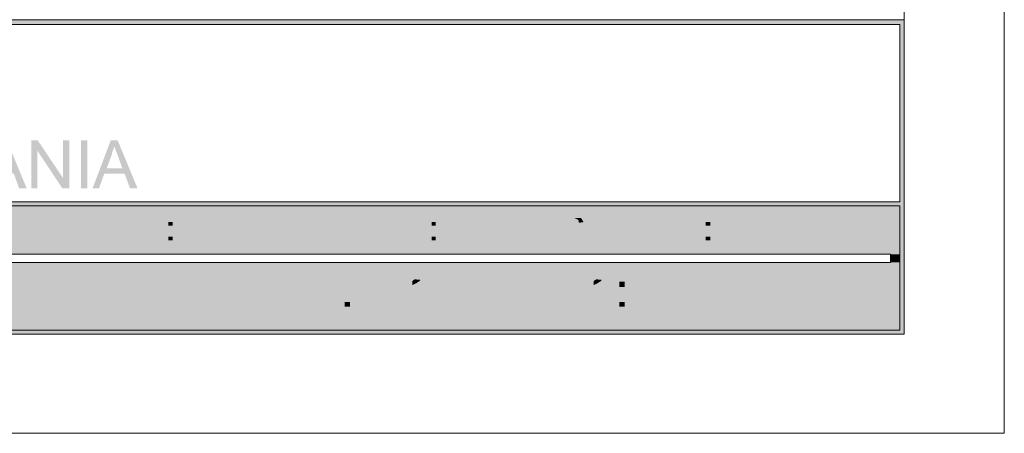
# Model space of a CAD drawing. Header units: millimetres. Extents: x -1147 to 4913, y -2332 to 921.
# Tile 101 of 119: x 4556 to 4913, y -2332 to -2181. Entities that reach past the tile are written whole.
import ezdxf

# ---------------------------------------------------------------- set-up
doc = ezdxf.new("R2010")
doc.units = ezdxf.units.MM
doc.header["$LTSCALE"] = 0.2
doc.layers.add('C00-00-00', color=7, linetype='Continuous')
doc.layers.add('CF7-FB-F5', color=7, linetype='Continuous', true_color=0xf7fbf5)

msp = doc.modelspace()

# ---------------------------------------------------------------- hatches: boundary and pattern name
at = {"layer": 'C00-00-00'}
h = msp.add_hatch(color=256, dxfattribs=at)
h.dxf.hatch_style = 2
h.paths.add_polyline_path([(4061.847, -2181.432), (4061.847, -2183.126), (4876.764, -2183.126)])
h = msp.add_hatch(color=256, dxfattribs=at)
h.dxf.hatch_style = 2
h.paths.add_polyline_path([(4061.847, -2181.432), (4876.764, -2181.432), (4876.764, -2183.126)])
h = msp.add_hatch(color=256, dxfattribs=at)
h.dxf.hatch_style = 2
h.paths.add_polyline_path([(4875.282, -2183.126), (4875.282, -2247.471), (4876.764, -2247.471)])
h = msp.add_hatch(color=256, dxfattribs=at)
h.dxf.hatch_style = 2
h.paths.add_polyline_path([(4875.282, -2183.126), (4876.764, -2183.126), (4876.764, -2247.471)])
h = msp.add_hatch(color=256, dxfattribs=at)
h.dxf.hatch_style = 2
h.paths.add_polyline_path([(4551.221, -2225.246), (4549.951, -2226.94), (4549.951, -2227.364), (4550.162, -2227.787), (4550.374, -2228.21), (4550.374, -2228.634), (4550.585, -2229.057), (4550.798, -2229.481), (4551.009, -2230.115), (4551.221, -2230.539), (4552.913, -2235.407), (4547.199, -2235.407), (4553.76, -2237.312), (4555.666, -2242.604), (4558.418, -2242.604)])
h = msp.add_hatch(color=256, dxfattribs=at)
h.dxf.hatch_style = 2
h.paths.add_polyline_path([(4562.44, -2225.246), (4560.11, -2225.246), (4560.11, -2242.604), (4562.227, -2242.604), (4562.227, -2228.845)])
h = msp.add_hatch(color=256, dxfattribs=at)
h.dxf.hatch_style = 2
h.paths.add_polyline_path([(4562.44, -2225.246), (4562.227, -2228.845), (4571.329, -2242.604), (4571.541, -2238.793)])
h = msp.add_hatch(color=256, dxfattribs=at)
h.dxf.hatch_style = 2
h.paths.add_polyline_path([(4573.869, -2225.246), (4571.541, -2225.246), (4571.541, -2238.793), (4571.329, -2242.604), (4573.869, -2242.604)])
h = msp.add_hatch(color=256, dxfattribs=at)
h.dxf.hatch_style = 2
h.paths.add_polyline_path([(4580.431, -2242.604), (4580.431, -2225.247), (4578.102, -2225.247), (4578.102, -2242.604)])
h = msp.add_hatch(color=256, dxfattribs=at)
h.dxf.hatch_style = 2
h.paths.add_polyline_path([(4591.438, -2225.246), (4588.897, -2225.246), (4582.336, -2242.604), (4584.664, -2242.604), (4586.569, -2237.312), (4593.978, -2237.312), (4587.416, -2235.407), (4589.32, -2230.326), (4589.32, -2229.903), (4589.533, -2229.268), (4589.744, -2228.845), (4589.956, -2228.421), (4589.956, -2227.998), (4590.167, -2227.575), (4590.167, -2226.94)])
h = msp.add_hatch(color=256, dxfattribs=at)
h.dxf.hatch_style = 2
h.paths.add_polyline_path([(4591.438, -2225.246), (4590.167, -2226.94), (4590.167, -2227.364), (4590.38, -2227.787), (4590.59, -2228.21), (4590.59, -2228.634), (4590.803, -2229.057), (4591.014, -2229.481), (4591.225, -2230.115), (4591.438, -2230.539), (4593.131, -2235.407), (4587.416, -2235.407), (4593.978, -2237.312), (4595.883, -2242.604), (4598.634, -2242.604)])
h = msp.add_hatch(color=256, dxfattribs=at)
h.dxf.hatch_style = 2
h.paths.add_polyline_path([(4061.847, -2247.471), (4061.847, -2248.954), (4876.764, -2248.954)])
h = msp.add_hatch(color=256, dxfattribs=at)
h.dxf.hatch_style = 2
h.paths.add_polyline_path([(4061.847, -2247.471), (4876.764, -2247.471), (4876.764, -2248.954)])
h = msp.add_hatch(color=256, dxfattribs=at)
h.dxf.hatch_style = 2
h.paths.add_polyline_path([(4063.328, -2248.954), (4063.328, -2266.522), (4875.282, -2266.522)])
h = msp.add_hatch(color=256, dxfattribs=at)
h.dxf.hatch_style = 2
h.paths.add_polyline_path([(4063.328, -2248.954), (4875.282, -2248.954), (4875.282, -2266.522)])
h = msp.add_hatch(color=256, dxfattribs=at)
h.dxf.hatch_style = 2
h.paths.add_polyline_path([(4875.282, -2248.954), (4875.282, -2294.039), (4876.764, -2294.039)])
h = msp.add_hatch(color=256, dxfattribs=at)
h.dxf.hatch_style = 2
h.paths.add_polyline_path([(4875.282, -2248.954), (4876.764, -2248.954), (4876.764, -2294.039)])
h = msp.add_hatch(color=256, dxfattribs=at)
h.dxf.hatch_style = 2
h.paths.add_polyline_path([(4871.895, -2266.522), (4871.895, -2269.485), (4875.282, -2269.485)])
h = msp.add_hatch(color=256, dxfattribs=at)
h.dxf.hatch_style = 2
h.paths.add_polyline_path([(4871.895, -2266.522), (4875.282, -2266.522), (4875.282, -2269.485)])
h = msp.add_hatch(color=256, dxfattribs=at)
h.dxf.hatch_style = 2
h.paths.add_polyline_path([(4063.328, -2269.485), (4063.328, -2294.039), (4875.282, -2294.039)])
h = msp.add_hatch(color=256, dxfattribs=at)
h.dxf.hatch_style = 2
h.paths.add_polyline_path([(4063.328, -2269.485), (4875.282, -2269.485), (4875.282, -2294.039)])
h = msp.add_hatch(color=256, dxfattribs=at)
h.dxf.hatch_style = 2
h.paths.add_polyline_path([(4061.847, -2294.039), (4061.847, -2295.52), (4876.764, -2295.52)])
h = msp.add_hatch(color=256, dxfattribs=at)
h.dxf.hatch_style = 2
h.paths.add_polyline_path([(4061.847, -2294.039), (4876.764, -2294.039), (4876.764, -2295.52)])
at = {"layer": 'CF7-FB-F5'}
h = msp.add_hatch(color=256, dxfattribs=at)
h.dxf.hatch_style = 2
h.paths.add_polyline_path([(4575.35, -2252.34), (4566.883, -2252.34), (4566.883, -2261.441), (4575.563, -2261.441), (4575.563, -2260.383), (4568.366, -2260.383), (4568.366, -2257.208), (4574.927, -2257.208), (4574.927, -2256.15), (4568.366, -2256.15), (4568.366, -2253.399), (4575.35, -2253.399)])
h = msp.add_hatch(color=256, dxfattribs=at)
h.dxf.hatch_style = 2
h.paths.add_polyline_path([(4586.145, -2252.34), (4576.833, -2252.34), (4576.833, -2253.399), (4580.853, -2253.399), (4580.853, -2261.441), (4582.336, -2261.441), (4582.336, -2253.399), (4586.145, -2253.399)])
h = msp.add_hatch(color=256, dxfattribs=at)
h.dxf.hatch_style = 2
h.paths.add_polyline_path([(4592.708, -2252.34), (4591.014, -2252.34), (4586.569, -2261.441), (4588.05, -2261.441), (4589.32, -2258.689), (4594.189, -2258.689), (4589.744, -2257.632), (4591.225, -2255.091), (4591.225, -2254.88), (4591.438, -2254.668), (4591.438, -2254.033), (4591.648, -2253.823), (4591.648, -2253.61), (4591.861, -2253.399)])
h = msp.add_hatch(color=256, dxfattribs=at)
h.dxf.hatch_style = 2
h.paths.add_polyline_path([(4592.708, -2252.34), (4591.861, -2253.399), (4591.861, -2253.823), (4592.072, -2254.033), (4592.072, -2254.246), (4592.284, -2254.457), (4592.284, -2254.668), (4592.495, -2254.88), (4592.495, -2255.304), (4593.765, -2257.632), (4589.744, -2257.632), (4594.189, -2258.689), (4595.67, -2261.441), (4597.364, -2261.441)])
h = msp.add_hatch(color=256, dxfattribs=at)
h.dxf.hatch_style = 2
h.paths.add_polyline_path([(4603.079, -2252.34), (4598.634, -2252.34), (4598.634, -2261.441), (4600.115, -2261.441), (4600.115, -2257.843), (4603.926, -2257.843), (4604.137, -2257.632), (4605.195, -2257.632), (4605.618, -2257.421), (4606.042, -2257.421), (4606.254, -2257.208), (4606.465, -2256.997), (4606.677, -2256.997), (4606.677, -2256.785), (4600.115, -2256.785), (4600.115, -2253.399), (4606.889, -2253.399), (4606.677, -2253.186), (4606.465, -2252.975), (4606.254, -2252.975), (4606.042, -2252.763), (4605.831, -2252.763), (4605.618, -2252.552), (4604.137, -2252.552), (4603.926, -2252.34), (4603.503, -2252.34)])
h = msp.add_hatch(color=256, dxfattribs=at)
h.dxf.hatch_style = 2
h.paths.add_polyline_path([(4606.889, -2253.399), (4603.29, -2253.399), (4603.713, -2253.399), (4604.137, -2253.61), (4604.984, -2253.61), (4605.195, -2253.823), (4605.407, -2253.823), (4605.618, -2254.033), (4605.831, -2254.246), (4605.831, -2254.457), (4606.042, -2254.88), (4606.042, -2255.514), (4605.831, -2255.727), (4605.831, -2255.938), (4605.618, -2256.15), (4605.407, -2256.361), (4605.195, -2256.361), (4604.984, -2256.574), (4603.926, -2256.574), (4603.713, -2256.785), (4600.115, -2256.785), (4606.677, -2256.785), (4606.889, -2256.574), (4607.101, -2256.361), (4607.312, -2256.15), (4607.312, -2255.938), (4607.525, -2255.727), (4607.525, -2255.091), (4607.525, -2254.246), (4607.312, -2254.033), (4607.312, -2253.823), (4607.101, -2253.61)])
h = msp.add_hatch(color=256, dxfattribs=at)
h.dxf.hatch_style = 2
h.paths.add_polyline_path([(4665.52, -2252.34), (4661.498, -2252.34), (4661.498, -2261.441), (4667.003, -2261.441), (4667.214, -2261.23), (4668.061, -2261.23), (4668.272, -2261.019), (4668.695, -2261.019), (4668.907, -2260.807), (4669.118, -2260.807), (4669.331, -2260.596), (4669.542, -2260.383), (4662.981, -2260.383), (4662.981, -2253.399), (4669.542, -2253.399), (4669.331, -2253.186), (4669.118, -2252.975), (4668.695, -2252.975), (4668.484, -2252.763), (4668.272, -2252.763), (4667.85, -2252.552), (4666.579, -2252.552), (4666.156, -2252.34), (4665.943, -2252.34)])
h = msp.add_hatch(color=256, dxfattribs=at)
h.dxf.hatch_style = 2
h.paths.add_polyline_path([(4669.542, -2253.399), (4665.52, -2253.399), (4665.943, -2253.399), (4666.367, -2253.61), (4667.426, -2253.61), (4667.85, -2253.823), (4668.061, -2253.823), (4668.272, -2254.033), (4668.484, -2254.246), (4668.695, -2254.457), (4668.907, -2254.668), (4669.118, -2254.88), (4669.118, -2255.091), (4669.331, -2255.304), (4669.331, -2255.938), (4669.542, -2256.361), (4669.542, -2257.632), (4669.331, -2257.843), (4669.331, -2258.479), (4669.118, -2258.689), (4669.118, -2258.902), (4668.907, -2259.113), (4668.695, -2259.325), (4668.484, -2259.536), (4668.272, -2259.749), (4668.061, -2259.749), (4667.85, -2259.96), (4667.637, -2260.172), (4667.214, -2260.172), (4666.791, -2260.383), (4662.981, -2260.383), (4669.542, -2260.383), (4669.755, -2260.172), (4669.965, -2259.96), (4670.178, -2259.96), (4670.178, -2259.749), (4670.389, -2259.536), (4670.601, -2259.113), (4670.601, -2258.902), (4670.812, -2258.689), (4670.812, -2258.479), (4671.025, -2258.266), (4671.025, -2256.785), (4671.025, -2255.727), (4670.812, -2255.514), (4670.812, -2254.88), (4670.601, -2254.668), (4670.389, -2254.457), (4670.178, -2254.246), (4670.178, -2254.033), (4669.965, -2253.823), (4669.755, -2253.61)])
h = msp.add_hatch(color=256, dxfattribs=at)
h.dxf.hatch_style = 2
h.paths.add_polyline_path([(4678.009, -2252.34), (4676.528, -2252.34), (4671.87, -2261.441), (4673.564, -2261.441), (4674.834, -2258.689), (4679.703, -2258.689), (4675.257, -2257.632), (4676.528, -2255.091), (4676.739, -2254.88), (4676.739, -2254.668), (4676.951, -2254.246), (4676.951, -2254.033), (4677.162, -2253.823), (4677.162, -2253.399)])
h = msp.add_hatch(color=256, dxfattribs=at)
h.dxf.hatch_style = 2
h.paths.add_polyline_path([(4678.009, -2252.34), (4677.162, -2253.399), (4677.375, -2253.61), (4677.375, -2254.033), (4677.585, -2254.246), (4677.585, -2254.457), (4677.798, -2254.668), (4678.009, -2254.88), (4678.009, -2255.304), (4679.279, -2257.632), (4675.257, -2257.632), (4679.703, -2258.689), (4681.184, -2261.441), (4682.878, -2261.441)])
h = msp.add_hatch(color=256, dxfattribs=at)
h.dxf.hatch_style = 2
h.paths.add_polyline_path([(4692.615, -2252.34), (4683.301, -2252.34), (4683.301, -2253.399), (4687.11, -2253.399), (4687.11, -2261.441), (4688.593, -2261.441), (4688.593, -2253.399), (4692.615, -2253.399)])
h = msp.add_hatch(color=256, dxfattribs=at)
h.dxf.hatch_style = 2
h.paths.add_polyline_path([(4698.965, -2252.34), (4697.271, -2252.34), (4692.826, -2261.441), (4694.52, -2261.441), (4695.79, -2258.689), (4700.657, -2258.689), (4696.213, -2257.632), (4697.482, -2255.091), (4697.694, -2254.88), (4697.694, -2254.668), (4697.905, -2254.246), (4697.905, -2253.823), (4698.118, -2253.61), (4698.118, -2253.399)])
h = msp.add_hatch(color=256, dxfattribs=at)
h.dxf.hatch_style = 2
h.paths.add_polyline_path([(4698.965, -2252.34), (4698.118, -2253.399), (4698.118, -2253.61), (4698.329, -2253.823), (4698.329, -2254.033), (4698.541, -2254.246), (4698.541, -2254.457), (4698.752, -2254.668), (4698.752, -2254.88), (4698.965, -2255.304), (4700.233, -2257.632), (4696.213, -2257.632), (4700.657, -2258.689), (4701.927, -2261.441), (4703.832, -2261.441)])
h = msp.add_hatch(color=256, dxfattribs=at)
h.dxf.hatch_style = 2
h.paths.add_polyline_path([(4755.902, -2252.34), (4754.421, -2252.34), (4753.998, -2252.552), (4753.785, -2252.552), (4753.574, -2252.763), (4753.151, -2252.763), (4752.938, -2252.975), (4752.727, -2253.186), (4752.515, -2253.186), (4752.304, -2253.399), (4752.304, -2253.61), (4752.093, -2253.823), (4751.881, -2254.033), (4751.881, -2255.514), (4752.093, -2255.727), (4752.093, -2255.938), (4752.304, -2255.938), (4752.304, -2256.15), (4752.515, -2256.361), (4752.938, -2256.361), (4753.151, -2256.574), (4753.362, -2256.785), (4753.998, -2256.785), (4754.208, -2256.997), (4754.632, -2256.997), (4754.845, -2257.208), (4755.691, -2257.208), (4755.902, -2257.421), (4756.749, -2257.421), (4757.173, -2257.632), (4757.807, -2257.632), (4758.02, -2257.843), (4758.443, -2257.843), (4758.654, -2258.055), (4758.866, -2258.266), (4759.077, -2258.479), (4759.077, -2259.536), (4758.866, -2259.749), (4758.654, -2259.96), (4758.443, -2259.96), (4758.23, -2260.172), (4757.807, -2260.383), (4756.96, -2260.383), (4756.537, -2260.596), (4752.304, -2260.596), (4752.515, -2260.596), (4752.727, -2260.807), (4753.151, -2261.019), (4753.362, -2261.019), (4753.574, -2261.23), (4753.998, -2261.23), (4754.208, -2261.441), (4755.268, -2261.441), (4755.691, -2261.653), (4756.96, -2261.653), (4757.384, -2261.441), (4758.02, -2261.441), (4758.23, -2261.23), (4758.654, -2261.23), (4758.866, -2261.019), (4759.29, -2261.019), (4759.501, -2260.807), (4759.712, -2260.596), (4759.924, -2260.383), (4760.135, -2260.172), (4760.347, -2260.172), (4760.347, -2259.749), (4760.559, -2259.536), (4760.559, -2258.055), (4760.347, -2257.843), (4760.135, -2257.632), (4759.924, -2257.421), (4759.712, -2257.208), (4759.501, -2256.997), (4759.29, -2256.997), (4759.077, -2256.785), (4758.654, -2256.785), (4758.654, -2256.574), (4758.02, -2256.574), (4757.596, -2256.361), (4756.96, -2256.361), (4756.537, -2256.15), (4755.691, -2256.15), (4755.268, -2255.938), (4754.845, -2255.938), (4754.632, -2255.727), (4753.998, -2255.727), (4753.785, -2255.514), (4753.574, -2255.304), (4753.362, -2255.091), (4753.362, -2254.246), (4753.574, -2254.033), (4753.574, -2253.823), (4753.998, -2253.823), (4753.998, -2253.61), (4754.208, -2253.61), (4754.632, -2253.399), (4759.501, -2253.399), (4759.29, -2253.186), (4759.077, -2252.975), (4758.866, -2252.763), (4758.443, -2252.763), (4758.23, -2252.552), (4757.807, -2252.552), (4757.596, -2252.34), (4756.326, -2252.34)])
h = msp.add_hatch(color=256, dxfattribs=at)
h.dxf.hatch_style = 2
h.paths.add_polyline_path([(4759.501, -2253.399), (4755.902, -2253.399), (4757.173, -2253.399), (4757.596, -2253.61), (4757.807, -2253.61), (4758.02, -2253.823), (4758.23, -2253.823), (4758.443, -2254.033), (4758.654, -2254.246), (4758.654, -2254.88), (4758.866, -2255.091), (4760.347, -2254.88), (4760.347, -2254.668), (4760.135, -2254.457), (4760.135, -2254.246), (4759.924, -2254.033), (4759.924, -2253.823), (4759.712, -2253.61)])
h = msp.add_hatch(color=256, dxfattribs=at)
h.dxf.hatch_style = 2
h.paths.add_polyline_path([(4764.157, -2252.34), (4762.676, -2252.34), (4762.676, -2261.441), (4764.157, -2261.441), (4764.157, -2256.785)])
h = msp.add_hatch(color=256, dxfattribs=at)
h.dxf.hatch_style = 2
h.paths.add_polyline_path([(4772.201, -2252.34), (4770.083, -2252.34), (4764.157, -2256.785), (4764.157, -2258.266), (4766.063, -2256.785), (4767.332, -2256.15)])
h = msp.add_hatch(color=256, dxfattribs=at)
h.dxf.hatch_style = 2
h.paths.add_polyline_path([(4778.55, -2252.34), (4776.858, -2252.34), (4772.413, -2261.441), (4774.105, -2261.441), (4775.376, -2258.689), (4780.244, -2258.689), (4775.799, -2257.632), (4777.069, -2255.091), (4777.069, -2254.88), (4777.28, -2254.668), (4777.28, -2254.246), (4777.492, -2254.033), (4777.492, -2253.823), (4777.703, -2253.61), (4777.703, -2253.399)])
h = msp.add_hatch(color=256, dxfattribs=at)
h.dxf.hatch_style = 2
h.paths.add_polyline_path([(4778.55, -2252.34), (4777.703, -2253.399), (4777.703, -2253.61), (4777.916, -2253.823), (4777.916, -2254.246), (4778.127, -2254.457), (4778.34, -2254.668), (4778.34, -2254.88), (4778.55, -2255.304), (4779.821, -2257.632), (4775.799, -2257.632), (4780.244, -2258.689), (4781.514, -2261.441), (4783.419, -2261.441)])
h = msp.add_hatch(color=256, dxfattribs=at)
h.dxf.hatch_style = 2
h.paths.add_polyline_path([(4785.96, -2252.34), (4784.477, -2252.34), (4784.477, -2261.441), (4791.886, -2261.441), (4791.886, -2260.383), (4785.96, -2260.383)])
h = msp.add_hatch(color=256, dxfattribs=at)
h.dxf.hatch_style = 2
h.paths.add_polyline_path([(4798.447, -2252.34), (4796.966, -2252.34), (4792.309, -2261.441), (4794.003, -2261.441), (4795.272, -2258.689), (4800.141, -2258.689), (4795.695, -2257.632), (4796.966, -2255.091), (4797.178, -2254.88), (4797.178, -2254.668), (4797.389, -2254.246), (4797.389, -2254.033), (4797.601, -2253.823), (4797.601, -2253.399)])
h = msp.add_hatch(color=256, dxfattribs=at)
h.dxf.hatch_style = 2
h.paths.add_polyline_path([(4798.447, -2252.34), (4797.601, -2253.399), (4797.812, -2253.61), (4797.812, -2254.033), (4798.025, -2254.246), (4798.025, -2254.457), (4798.236, -2254.668), (4798.447, -2254.88), (4798.447, -2255.304), (4799.717, -2257.632), (4795.695, -2257.632), (4800.141, -2258.689), (4801.623, -2261.441), (4803.315, -2261.441)])
h = msp.add_hatch(color=256, dxfattribs=at)
h.dxf.hatch_style = 2
h.paths.add_polyline_path([(4611.334, -2256.15), (4611.334, -2254.88), (4609.852, -2254.88), (4609.852, -2256.15)])
h = msp.add_hatch(color=256, dxfattribs=at)
h.dxf.hatch_style = 2
h.paths.add_polyline_path([(4706.796, -2256.15), (4706.796, -2254.88), (4705.314, -2254.88), (4705.314, -2256.15)])
h = msp.add_hatch(color=256, dxfattribs=at)
h.dxf.hatch_style = 2
h.paths.add_polyline_path([(4767.332, -2256.15), (4766.063, -2256.785), (4770.296, -2261.441), (4772.413, -2261.441)])
h = msp.add_hatch(color=256, dxfattribs=at)
h.dxf.hatch_style = 2
h.paths.add_polyline_path([(4806.49, -2256.15), (4806.49, -2254.88), (4804.798, -2254.88), (4804.798, -2256.15)])
h = msp.add_hatch(color=256, dxfattribs=at)
h.dxf.hatch_style = 2
h.paths.add_polyline_path([(4611.334, -2261.441), (4611.334, -2260.172), (4609.852, -2260.172), (4609.852, -2261.441)])
h = msp.add_hatch(color=256, dxfattribs=at)
h.dxf.hatch_style = 2
h.paths.add_polyline_path([(4706.796, -2261.441), (4706.796, -2260.172), (4705.314, -2260.172), (4705.314, -2261.441)])
h = msp.add_hatch(color=256, dxfattribs=at)
h.dxf.hatch_style = 2
h.paths.add_polyline_path([(4752.727, -2258.479), (4751.246, -2258.479), (4751.457, -2258.689), (4751.457, -2259.536), (4751.67, -2259.749), (4751.881, -2259.96), (4751.881, -2260.172), (4752.093, -2260.383), (4752.304, -2260.596), (4756.326, -2260.596), (4756.113, -2260.596), (4755.691, -2260.383), (4754.845, -2260.383), (4754.421, -2260.172), (4754.208, -2260.172), (4753.998, -2259.96), (4753.785, -2259.96), (4753.362, -2259.749), (4753.362, -2259.536), (4753.151, -2259.325), (4752.938, -2259.113), (4752.938, -2258.689)])
h = msp.add_hatch(color=256, dxfattribs=at)
h.dxf.hatch_style = 2
h.paths.add_polyline_path([(4806.49, -2261.441), (4806.49, -2260.172), (4804.798, -2260.172), (4804.798, -2261.441)])
h = msp.add_hatch(color=256, dxfattribs=at)
h.dxf.hatch_style = 2
h.paths.add_polyline_path([(4578.102, -2273.083), (4571.541, -2273.083), (4571.541, -2290.44), (4573.869, -2290.44), (4573.869, -2283.454), (4578.738, -2283.454), (4579.161, -2283.244), (4580.431, -2283.244), (4580.853, -2283.031), (4581.277, -2283.031), (4581.7, -2282.82), (4582.123, -2282.608), (4582.547, -2282.608), (4582.76, -2282.397), (4583.183, -2281.973), (4583.394, -2281.762), (4583.606, -2281.55), (4573.869, -2281.339), (4573.869, -2274.989), (4583.817, -2274.989), (4583.606, -2274.566), (4583.183, -2274.353), (4582.97, -2273.93), (4582.547, -2273.719), (4582.123, -2273.506), (4581.7, -2273.506), (4581.277, -2273.295), (4580.642, -2273.083), (4578.738, -2273.083)])
h = msp.add_hatch(color=256, dxfattribs=at)
h.dxf.hatch_style = 2
h.paths.add_polyline_path([(4583.817, -2274.989), (4578.314, -2274.989), (4579.161, -2274.989), (4579.796, -2275.2), (4580.431, -2275.2), (4580.853, -2275.411), (4581.277, -2275.624), (4581.489, -2275.834), (4581.913, -2276.258), (4582.123, -2276.681), (4582.336, -2277.105), (4582.336, -2279.433), (4582.123, -2279.856), (4581.913, -2280.069), (4581.489, -2280.492), (4581.277, -2280.703), (4580.853, -2280.916), (4580.431, -2281.127), (4579.584, -2281.127), (4578.948, -2281.339), (4573.869, -2281.339), (4583.606, -2281.55), (4583.817, -2281.127), (4584.028, -2280.916), (4584.241, -2280.492), (4584.452, -2280.069), (4584.664, -2279.433), (4584.664, -2279.009), (4584.875, -2278.588), (4584.875, -2277.952), (4584.875, -2277.528), (4584.664, -2277.105), (4584.664, -2276.47), (4584.452, -2276.047), (4584.241, -2275.624), (4584.241, -2275.411)])
h = msp.add_hatch(color=256, dxfattribs=at)
h.dxf.hatch_style = 2
h.paths.add_polyline_path([(4588.686, -2273.083), (4586.145, -2273.083), (4590.803, -2290.44), (4592.072, -2287.9), (4591.861, -2287.689), (4591.861, -2286.842), (4591.648, -2286.418), (4591.648, -2285.784), (4591.438, -2285.361), (4591.438, -2284.937), (4591.225, -2284.514)])
h = msp.add_hatch(color=256, dxfattribs=at)
h.dxf.hatch_style = 2
h.paths.add_polyline_path([(4598.845, -2273.083), (4596.093, -2273.083), (4592.708, -2284.725), (4592.708, -2285.148), (4592.495, -2285.572), (4592.495, -2285.995), (4592.284, -2286.63), (4592.072, -2287.266), (4592.072, -2287.9), (4590.803, -2290.44), (4593.131, -2290.44), (4596.94, -2277.105), (4597.153, -2276.681), (4597.153, -2276.258), (4597.364, -2275.624), (4597.364, -2275.2)])
h = msp.add_hatch(color=256, dxfattribs=at)
h.dxf.hatch_style = 2
h.paths.add_polyline_path([(4598.845, -2273.083), (4597.364, -2275.2), (4597.576, -2275.411), (4597.576, -2275.834), (4597.787, -2276.47), (4598, -2277.105), (4601.597, -2290.44), (4602.656, -2287.9), (4602.656, -2287.053), (4602.443, -2286.63), (4602.443, -2286.206), (4602.232, -2285.784), (4602.232, -2285.361), (4602.02, -2284.725), (4602.02, -2284.301), (4601.809, -2283.878), (4601.809, -2283.244), (4601.597, -2282.82), (4601.597, -2282.397), (4601.386, -2281.762)])
h = msp.add_hatch(color=256, dxfattribs=at)
h.dxf.hatch_style = 2
h.paths.add_polyline_path([(4608.582, -2273.083), (4606.254, -2273.083), (4603.503, -2284.301), (4603.503, -2284.725), (4603.29, -2285.148), (4603.29, -2285.784), (4603.079, -2286.206), (4603.079, -2286.63), (4602.867, -2287.053), (4602.867, -2287.476), (4602.656, -2287.9), (4601.597, -2290.44), (4603.926, -2290.44)])
h = msp.add_hatch(color=256, dxfattribs=at)
h.dxf.hatch_style = 2
h.paths.add_polyline_path([(4654.725, -2274.353), (4654.725, -2274.566), (4654.514, -2274.989), (4654.301, -2275.2), (4654.091, -2275.624), (4654.091, -2275.834), (4653.88, -2276.047), (4653.88, -2276.47), (4653.667, -2276.894), (4653.667, -2278.164), (4653.456, -2278.588), (4653.456, -2280.069), (4653.667, -2280.492), (4653.667, -2281.973), (4653.88, -2282.397), (4653.88, -2282.608), (4654.091, -2283.031), (4654.091, -2283.244), (4654.301, -2283.667), (4654.301, -2283.878), (4654.514, -2284.091), (4654.514, -2284.301), (4654.725, -2284.514), (4654.938, -2284.725), (4657.689, -2284.514), (4657.265, -2284.514), (4656.842, -2284.301), (4656.631, -2284.301), (4656.208, -2284.091), (4655.995, -2283.878), (4655.784, -2283.454), (4655.784, -2283.244), (4655.572, -2283.031), (4655.572, -2282.82), (4655.361, -2282.608), (4655.361, -2281.973), (4655.149, -2281.55), (4655.149, -2277.528), (4655.361, -2277.105), (4655.361, -2276.47), (4655.572, -2276.258), (4655.572, -2275.624), (4655.784, -2275.411), (4655.995, -2275.2), (4655.995, -2274.989), (4656.419, -2274.776), (4656.631, -2274.566), (4656.842, -2274.566), (4657.265, -2274.353), (4657.478, -2274.353)])
h = msp.add_hatch(color=256, dxfattribs=at)
h.dxf.hatch_style = 2
h.paths.add_polyline_path([(4657.689, -2273.083), (4656.842, -2273.083), (4656.419, -2273.295), (4656.208, -2273.295), (4655.784, -2273.506), (4655.572, -2273.719), (4655.361, -2273.93), (4655.149, -2274.142), (4654.725, -2274.353), (4658.113, -2274.353), (4658.323, -2274.566), (4658.536, -2274.566), (4658.959, -2274.776), (4659.17, -2274.989), (4659.383, -2275.411), (4659.594, -2275.624), (4659.594, -2276.047), (4659.806, -2276.258), (4659.806, -2276.894), (4660.017, -2277.317), (4660.017, -2279.433), (4660.017, -2281.762), (4659.806, -2281.973), (4659.806, -2282.608), (4659.594, -2282.82), (4659.594, -2283.031), (4659.383, -2283.244), (4659.383, -2283.667), (4658.959, -2283.878), (4658.747, -2284.091), (4658.536, -2284.301), (4658.323, -2284.514), (4657.689, -2284.514), (4654.938, -2284.725), (4655.149, -2284.937), (4655.361, -2285.148), (4655.572, -2285.361), (4655.995, -2285.361), (4656.208, -2285.572), (4656.631, -2285.572), (4656.842, -2285.784), (4658.323, -2285.784), (4658.747, -2285.572), (4658.959, -2285.572), (4659.383, -2285.361), (4659.594, -2285.148), (4659.806, -2285.148), (4660.017, -2284.937), (4660.229, -2284.725), (4660.44, -2284.514), (4660.653, -2284.301), (4660.653, -2283.878), (4660.864, -2283.667), (4661.077, -2283.244), (4661.287, -2283.031), (4661.287, -2282.397), (4661.498, -2281.973), (4661.498, -2280.916), (4661.711, -2280.703), (4661.711, -2278.375), (4661.498, -2277.952), (4661.498, -2276.681), (4661.287, -2276.47), (4661.287, -2276.258), (4661.077, -2275.834), (4661.077, -2275.624), (4660.864, -2275.2), (4660.653, -2274.989), (4660.653, -2274.566), (4660.44, -2274.353), (4660.229, -2274.142), (4659.806, -2273.93), (4659.594, -2273.719), (4659.383, -2273.506), (4659.17, -2273.506), (4658.959, -2273.295), (4658.747, -2273.295), (4658.323, -2273.083), (4657.9, -2273.083)])
h = msp.add_hatch(color=256, dxfattribs=at)
h.dxf.hatch_style = 2
h.paths.add_polyline_path([(4671.025, -2273.295), (4664.675, -2273.295), (4663.615, -2279.645), (4664.886, -2279.856), (4665.097, -2279.645), (4665.309, -2279.433), (4665.52, -2279.222), (4665.943, -2279.009), (4666.156, -2278.798), (4666.791, -2278.798), (4667.214, -2278.588), (4670.389, -2278.375), (4670.178, -2278.164), (4665.309, -2278.164), (4665.943, -2274.776), (4671.025, -2274.776)])
h = msp.add_hatch(color=256, dxfattribs=at)
h.dxf.hatch_style = 2
h.paths.add_polyline_path([(4684.994, -2274.353), (4682.03, -2274.353), (4682.454, -2274.353), (4682.878, -2274.566), (4683.088, -2274.566), (4683.512, -2274.776), (4683.724, -2274.989), (4683.935, -2275.2), (4684.148, -2275.624), (4684.148, -2275.834), (4684.359, -2276.258), (4684.359, -2276.681), (4684.148, -2277.105), (4684.148, -2277.317), (4683.935, -2277.74), (4683.724, -2277.952), (4683.512, -2278.375), (4683.512, -2278.588), (4683.301, -2278.798), (4683.088, -2279.009), (4682.878, -2279.222), (4682.665, -2279.433), (4682.454, -2279.645), (4682.243, -2279.856), (4681.82, -2280.069), (4681.607, -2280.492), (4681.184, -2280.703), (4680.76, -2280.916), (4680.549, -2281.127), (4680.337, -2281.55), (4679.914, -2281.762), (4679.703, -2281.973), (4679.49, -2282.186), (4679.279, -2282.397), (4679.067, -2282.608), (4678.856, -2282.82), (4678.645, -2283.031), (4678.432, -2283.244), (4678.221, -2283.667), (4678.221, -2283.878), (4678.009, -2284.301), (4677.798, -2284.514), (4677.798, -2285.148), (4677.585, -2285.572), (4685.84, -2285.572), (4685.84, -2284.091), (4679.703, -2284.091), (4679.914, -2284.091), (4679.914, -2283.878), (4680.126, -2283.454), (4680.549, -2283.244), (4680.76, -2283.031), (4680.973, -2282.82), (4681.184, -2282.608), (4681.396, -2282.397), (4681.82, -2281.973), (4682.243, -2281.762), (4682.243, -2281.55), (4682.665, -2281.339), (4682.878, -2281.127), (4683.301, -2280.916), (4683.512, -2280.492), (4683.724, -2280.279), (4683.935, -2280.069), (4684.148, -2279.856), (4684.359, -2279.645), (4684.571, -2279.433), (4684.782, -2279.222), (4685.206, -2278.798), (4685.206, -2278.588), (4685.418, -2278.375), (4685.629, -2277.952), (4685.84, -2277.528), (4685.84, -2276.47), (4685.84, -2275.834), (4685.629, -2275.411), (4685.629, -2275.2), (4685.418, -2274.989), (4685.206, -2274.566)])
h = msp.add_hatch(color=256, dxfattribs=at)
h.dxf.hatch_style = 2
h.paths.add_polyline_path([(4682.03, -2273.083), (4681.184, -2273.083), (4680.973, -2273.295), (4680.337, -2273.295), (4679.914, -2273.506), (4679.703, -2273.719), (4679.49, -2273.719), (4679.279, -2273.93), (4679.067, -2274.142), (4678.856, -2274.353), (4678.645, -2274.776), (4678.432, -2274.989), (4678.221, -2275.2), (4678.221, -2275.624), (4678.009, -2275.834), (4678.009, -2276.681), (4679.49, -2276.894), (4679.49, -2276.47), (4679.703, -2276.047), (4679.703, -2275.834), (4679.914, -2275.624), (4679.914, -2275.2), (4680.126, -2274.989), (4680.337, -2274.776), (4680.549, -2274.776), (4680.973, -2274.566), (4681.184, -2274.353), (4684.994, -2274.353), (4684.782, -2274.142), (4684.571, -2273.93), (4684.359, -2273.719), (4684.148, -2273.506), (4683.724, -2273.295), (4683.088, -2273.295), (4682.665, -2273.083), (4682.454, -2273.083)])
h = msp.add_hatch(color=256, dxfattribs=at)
h.dxf.hatch_style = 2
h.paths.add_polyline_path([(4688.804, -2274.353), (4688.804, -2274.566), (4688.593, -2274.989), (4688.381, -2275.2), (4688.169, -2275.624), (4688.169, -2275.834), (4687.957, -2276.047), (4687.957, -2276.47), (4687.746, -2276.894), (4687.746, -2278.164), (4687.533, -2278.588), (4687.533, -2280.069), (4687.746, -2280.492), (4687.746, -2281.973), (4687.957, -2282.397), (4687.957, -2282.608), (4688.169, -2283.031), (4688.169, -2283.244), (4688.381, -2283.667), (4688.381, -2283.878), (4688.593, -2284.091), (4688.593, -2284.301), (4688.804, -2284.514), (4689.016, -2284.725), (4691.768, -2284.514), (4691.345, -2284.514), (4690.921, -2284.301), (4690.708, -2284.301), (4690.285, -2284.091), (4690.074, -2283.878), (4689.862, -2283.454), (4689.862, -2283.244), (4689.651, -2283.031), (4689.651, -2282.82), (4689.438, -2282.608), (4689.438, -2281.973), (4689.227, -2281.55), (4689.227, -2277.528), (4689.438, -2277.105), (4689.438, -2276.47), (4689.651, -2276.258), (4689.651, -2275.624), (4689.862, -2275.411), (4690.074, -2275.2), (4690.074, -2274.989), (4690.498, -2274.776), (4690.708, -2274.566), (4690.921, -2274.566), (4691.345, -2274.353), (4691.555, -2274.353)])
h = msp.add_hatch(color=256, dxfattribs=at)
h.dxf.hatch_style = 2
h.paths.add_polyline_path([(4691.768, -2273.083), (4690.921, -2273.083), (4690.498, -2273.295), (4690.285, -2273.295), (4689.862, -2273.506), (4689.651, -2273.719), (4689.438, -2273.93), (4689.227, -2274.142), (4688.804, -2274.353), (4692.191, -2274.353), (4692.402, -2274.566), (4692.615, -2274.566), (4693.037, -2274.776), (4693.249, -2274.989), (4693.46, -2275.411), (4693.672, -2275.624), (4693.672, -2276.047), (4693.884, -2276.258), (4693.884, -2276.894), (4694.096, -2277.317), (4694.096, -2279.433), (4694.096, -2281.762), (4693.884, -2281.973), (4693.884, -2282.608), (4693.672, -2282.82), (4693.672, -2283.031), (4693.46, -2283.244), (4693.46, -2283.667), (4693.037, -2283.878), (4692.826, -2284.091), (4692.615, -2284.301), (4692.402, -2284.514), (4691.768, -2284.514), (4689.016, -2284.725), (4689.227, -2284.937), (4689.438, -2285.148), (4689.651, -2285.361), (4690.074, -2285.361), (4690.285, -2285.572), (4690.708, -2285.572), (4690.921, -2285.784), (4692.402, -2285.784), (4692.826, -2285.572), (4693.037, -2285.572), (4693.46, -2285.361), (4693.672, -2285.148), (4693.884, -2285.148), (4694.096, -2284.937), (4694.307, -2284.725), (4694.52, -2284.514), (4694.73, -2284.301), (4694.73, -2283.878), (4694.943, -2283.667), (4695.154, -2283.244), (4695.366, -2283.031), (4695.366, -2282.397), (4695.577, -2281.973), (4695.577, -2280.916), (4695.79, -2280.703), (4695.79, -2278.375), (4695.577, -2277.952), (4695.577, -2276.681), (4695.366, -2276.47), (4695.366, -2276.258), (4695.154, -2275.834), (4695.154, -2275.624), (4694.943, -2275.2), (4694.73, -2274.989), (4694.73, -2274.566), (4694.52, -2274.353), (4694.307, -2274.142), (4693.884, -2273.93), (4693.672, -2273.719), (4693.46, -2273.506), (4693.249, -2273.506), (4693.037, -2273.295), (4692.826, -2273.295), (4692.402, -2273.083), (4691.979, -2273.083)])
h = msp.add_hatch(color=256, dxfattribs=at)
h.dxf.hatch_style = 2
h.paths.add_polyline_path([(4699.175, -2275.624), (4698.965, -2275.834), (4698.541, -2276.047), (4698.329, -2276.258), (4698.329, -2277.74), (4698.752, -2277.528), (4698.965, -2277.317), (4699.175, -2277.317), (4699.599, -2277.105), (4700.023, -2276.894), (4700.233, -2276.681), (4700.657, -2276.47), (4700.869, -2276.258), (4701.08, -2276.047), (4701.293, -2275.834)])
h = msp.add_hatch(color=256, dxfattribs=at)
h.dxf.hatch_style = 2
h.paths.add_polyline_path([(4702.986, -2273.083), (4701.927, -2273.083), (4701.716, -2273.506), (4701.504, -2273.719), (4701.293, -2273.93), (4701.08, -2274.142), (4700.869, -2274.566), (4700.446, -2274.776), (4700.446, -2274.989), (4700.023, -2275.2), (4699.811, -2275.411), (4699.599, -2275.624), (4699.175, -2275.624), (4701.293, -2275.834), (4701.293, -2285.572), (4702.986, -2285.572)])
h = msp.add_hatch(color=256, dxfattribs=at)
h.dxf.hatch_style = 2
h.paths.add_polyline_path([(4708.066, -2274.353), (4707.853, -2274.566), (4707.643, -2274.776), (4707.643, -2274.989), (4707.43, -2275.2), (4707.43, -2275.411), (4707.219, -2275.834), (4707.007, -2276.047), (4707.007, -2276.681), (4706.796, -2277.105), (4706.796, -2277.74), (4706.585, -2278.164), (4706.585, -2279.856), (4706.585, -2281.127), (4706.796, -2281.55), (4706.796, -2282.186), (4707.007, -2282.608), (4707.007, -2283.244), (4707.219, -2283.454), (4707.43, -2283.667), (4707.43, -2283.878), (4707.643, -2284.091), (4707.853, -2284.301), (4707.853, -2284.514), (4708.066, -2284.725), (4708.489, -2284.937), (4708.701, -2285.148), (4708.913, -2285.361), (4709.336, -2285.361), (4709.547, -2285.572), (4709.971, -2285.572), (4710.183, -2285.784), (4711.664, -2285.784), (4712.088, -2285.572), (4712.298, -2285.572), (4712.722, -2285.361), (4712.935, -2285.148), (4713.146, -2284.937), (4713.569, -2284.725), (4713.781, -2284.514), (4710.183, -2284.514), (4709.971, -2284.301), (4709.547, -2284.091), (4709.336, -2283.878), (4709.124, -2283.667), (4708.913, -2283.454), (4708.701, -2283.031), (4708.701, -2282.82), (4708.489, -2282.608), (4708.489, -2282.186), (4708.277, -2281.973), (4708.277, -2281.339), (4708.489, -2281.127), (4708.489, -2280.492), (4708.701, -2280.069), (4708.913, -2279.856), (4709.124, -2279.645), (4709.336, -2279.433), (4709.547, -2279.222), (4708.066, -2279.222), (4708.066, -2278.164), (4708.277, -2277.74), (4708.277, -2276.894), (4708.489, -2276.47), (4708.489, -2276.258), (4708.701, -2276.047), (4708.913, -2275.834), (4708.913, -2275.411), (4709.124, -2275.2), (4709.336, -2274.989), (4709.76, -2274.776), (4709.971, -2274.566), (4710.183, -2274.353), (4711.028, -2274.353)])
h = msp.add_hatch(color=256, dxfattribs=at)
h.dxf.hatch_style = 2
h.paths.add_polyline_path([(4711.028, -2273.083), (4710.183, -2273.083), (4709.76, -2273.295), (4709.547, -2273.295), (4709.124, -2273.506), (4708.913, -2273.719), (4708.701, -2273.93), (4708.489, -2273.93), (4708.066, -2274.353), (4711.241, -2274.353), (4711.664, -2274.566), (4711.875, -2274.566), (4712.298, -2274.776), (4712.511, -2274.989), (4712.722, -2275.2), (4712.935, -2275.624), (4712.935, -2275.834), (4713.146, -2276.258), (4714.627, -2276.258), (4714.627, -2276.047), (4714.416, -2275.624), (4714.416, -2275.2), (4714.203, -2274.989), (4713.992, -2274.566), (4713.992, -2274.353), (4713.781, -2274.142), (4713.569, -2273.93), (4713.358, -2273.719), (4712.935, -2273.506), (4712.722, -2273.506), (4712.511, -2273.295), (4712.088, -2273.295), (4711.875, -2273.083), (4711.452, -2273.083)])
h = msp.add_hatch(color=256, dxfattribs=at)
h.dxf.hatch_style = 2
h.paths.add_polyline_path([(4765.004, -2275.624), (4764.793, -2275.834), (4764.369, -2276.047), (4764.157, -2276.258), (4764.157, -2277.74), (4764.58, -2277.528), (4764.793, -2277.317), (4765.004, -2277.317), (4765.427, -2277.105), (4765.85, -2276.894), (4766.063, -2276.681), (4766.486, -2276.47), (4766.698, -2276.258), (4766.908, -2276.047), (4767.121, -2275.834)])
h = msp.add_hatch(color=256, dxfattribs=at)
h.dxf.hatch_style = 2
h.paths.add_polyline_path([(4768.814, -2273.083), (4767.755, -2273.083), (4767.544, -2273.506), (4767.332, -2273.719), (4767.121, -2273.93), (4766.908, -2274.142), (4766.698, -2274.566), (4766.274, -2274.776), (4766.274, -2274.989), (4765.85, -2275.2), (4765.64, -2275.411), (4765.427, -2275.624), (4765.004, -2275.624), (4767.121, -2275.834), (4767.121, -2285.572), (4768.814, -2285.572)])
h = msp.add_hatch(color=256, dxfattribs=at)
h.dxf.hatch_style = 2
h.paths.add_polyline_path([(4785.324, -2273.295), (4778.974, -2273.295), (4777.916, -2279.645), (4779.186, -2279.856), (4779.397, -2279.645), (4779.61, -2279.433), (4779.821, -2279.222), (4780.244, -2279.009), (4780.456, -2278.798), (4781.091, -2278.798), (4781.514, -2278.588), (4784.689, -2278.375), (4784.477, -2278.164), (4779.61, -2278.164), (4780.244, -2274.776), (4785.324, -2274.776)])
h = msp.add_hatch(color=256, dxfattribs=at)
h.dxf.hatch_style = 2
h.paths.add_polyline_path([(4788.288, -2274.353), (4788.288, -2274.566), (4788.075, -2274.989), (4787.864, -2275.2), (4787.652, -2275.624), (4787.652, -2275.834), (4787.441, -2276.047), (4787.441, -2276.47), (4787.23, -2276.894), (4787.23, -2278.164), (4787.017, -2278.588), (4787.017, -2280.069), (4787.23, -2280.492), (4787.23, -2281.973), (4787.441, -2282.397), (4787.441, -2282.608), (4787.652, -2283.031), (4787.652, -2283.244), (4787.864, -2283.667), (4787.864, -2283.878), (4788.075, -2284.091), (4788.075, -2284.301), (4788.288, -2284.514), (4788.499, -2284.725), (4791.25, -2284.514), (4790.828, -2284.514), (4790.405, -2284.301), (4790.192, -2284.301), (4789.769, -2284.091), (4789.558, -2283.878), (4789.345, -2283.454), (4789.345, -2283.244), (4789.134, -2283.031), (4789.134, -2282.82), (4788.922, -2282.608), (4788.922, -2281.973), (4788.711, -2281.55), (4788.711, -2277.528), (4788.922, -2277.105), (4788.922, -2276.47), (4789.134, -2276.258), (4789.134, -2275.624), (4789.345, -2275.411), (4789.558, -2275.2), (4789.558, -2274.989), (4789.981, -2274.776), (4790.192, -2274.566), (4790.405, -2274.566), (4790.828, -2274.353), (4791.039, -2274.353)])
h = msp.add_hatch(color=256, dxfattribs=at)
h.dxf.hatch_style = 2
h.paths.add_polyline_path([(4791.25, -2273.083), (4790.405, -2273.083), (4789.981, -2273.295), (4789.769, -2273.295), (4789.345, -2273.506), (4789.134, -2273.719), (4788.922, -2273.93), (4788.711, -2274.142), (4788.288, -2274.353), (4791.673, -2274.353), (4791.886, -2274.566), (4792.097, -2274.566), (4792.52, -2274.776), (4792.733, -2274.989), (4792.944, -2275.411), (4793.156, -2275.624), (4793.156, -2276.047), (4793.367, -2276.258), (4793.367, -2276.894), (4793.579, -2277.317), (4793.579, -2279.433), (4793.579, -2281.762), (4793.367, -2281.973), (4793.367, -2282.608), (4793.156, -2282.82), (4793.156, -2283.031), (4792.944, -2283.244), (4792.944, -2283.667), (4792.52, -2283.878), (4792.309, -2284.091), (4792.097, -2284.301), (4791.886, -2284.514), (4791.25, -2284.514), (4788.499, -2284.725), (4788.711, -2284.937), (4788.922, -2285.148), (4789.134, -2285.361), (4789.558, -2285.361), (4789.769, -2285.572), (4790.192, -2285.572), (4790.405, -2285.784), (4791.886, -2285.784), (4792.309, -2285.572), (4792.52, -2285.572), (4792.944, -2285.361), (4793.156, -2285.148), (4793.367, -2285.148), (4793.579, -2284.937), (4793.791, -2284.725), (4794.003, -2284.514), (4794.214, -2284.301), (4794.214, -2283.878), (4794.427, -2283.667), (4794.637, -2283.244), (4794.848, -2283.031), (4794.848, -2282.397), (4795.061, -2281.973), (4795.061, -2280.916), (4795.272, -2280.703), (4795.272, -2278.375), (4795.061, -2277.952), (4795.061, -2276.681), (4794.848, -2276.47), (4794.848, -2276.258), (4794.637, -2275.834), (4794.637, -2275.624), (4794.427, -2275.2), (4794.214, -2274.989), (4794.214, -2274.566), (4794.003, -2274.353), (4793.791, -2274.142), (4793.367, -2273.93), (4793.156, -2273.719), (4792.944, -2273.506), (4792.733, -2273.506), (4792.52, -2273.295), (4792.309, -2273.295), (4791.886, -2273.083), (4791.463, -2273.083)])
h = msp.add_hatch(color=256, dxfattribs=at)
h.dxf.hatch_style = 2
h.paths.add_polyline_path([(4667.637, -2277.317), (4666.791, -2277.317), (4666.579, -2277.528), (4666.156, -2277.528), (4665.943, -2277.74), (4665.52, -2277.952), (4665.309, -2278.164), (4670.178, -2278.164), (4669.965, -2277.952), (4669.542, -2277.74), (4669.331, -2277.74), (4668.907, -2277.528), (4668.695, -2277.528), (4668.272, -2277.317), (4668.061, -2277.317)])
h = msp.add_hatch(color=256, dxfattribs=at)
h.dxf.hatch_style = 2
h.paths.add_polyline_path([(4670.389, -2278.375), (4667.214, -2278.588), (4667.426, -2278.588), (4667.637, -2278.798), (4668.272, -2278.798), (4668.695, -2279.009), (4668.907, -2279.222), (4669.118, -2279.433), (4669.331, -2279.645), (4669.542, -2279.856), (4669.542, -2280.069), (4669.755, -2280.492), (4669.755, -2280.703), (4669.965, -2281.127), (4669.965, -2281.55), (4669.965, -2281.973), (4669.755, -2282.186), (4669.755, -2282.608), (4669.542, -2282.82), (4669.542, -2283.244), (4669.331, -2283.454), (4669.118, -2283.667), (4668.907, -2284.091), (4668.484, -2284.091), (4668.272, -2284.301), (4667.85, -2284.514), (4667.214, -2284.514), (4670.389, -2284.514), (4670.601, -2284.301), (4670.812, -2283.878), (4671.025, -2283.667), (4671.025, -2283.454), (4671.236, -2283.031), (4671.236, -2282.82), (4671.448, -2282.397), (4671.448, -2280.069), (4671.236, -2279.856), (4671.236, -2279.433), (4671.025, -2279.222), (4670.812, -2279.009), (4670.601, -2278.798)])
h = msp.add_hatch(color=256, dxfattribs=at)
h.dxf.hatch_style = 2
h.paths.add_polyline_path([(4711.241, -2277.528), (4710.394, -2277.528), (4710.183, -2277.74), (4709.76, -2277.74), (4709.547, -2277.952), (4709.336, -2277.952), (4709.124, -2278.164), (4708.701, -2278.375), (4708.489, -2278.588), (4708.277, -2278.798), (4708.066, -2279.222), (4709.547, -2279.222), (4709.76, -2279.009), (4710.183, -2279.009), (4710.394, -2278.798), (4710.817, -2278.798), (4713.781, -2278.588), (4713.569, -2278.375), (4713.358, -2278.164), (4712.935, -2277.952), (4712.722, -2277.952), (4712.511, -2277.74), (4712.088, -2277.74), (4711.875, -2277.528), (4711.452, -2277.528)])
h = msp.add_hatch(color=256, dxfattribs=at)
h.dxf.hatch_style = 2
h.paths.add_polyline_path([(4713.781, -2278.588), (4710.817, -2278.798), (4711.028, -2278.798), (4711.452, -2279.009), (4711.664, -2279.009), (4712.088, -2279.222), (4712.298, -2279.433), (4712.511, -2279.645), (4712.722, -2279.645), (4712.935, -2280.069), (4712.935, -2280.279), (4713.146, -2280.492), (4713.146, -2282.608), (4712.935, -2283.031), (4712.935, -2283.244), (4712.722, -2283.454), (4712.511, -2283.667), (4712.298, -2283.878), (4712.088, -2284.091), (4711.875, -2284.301), (4711.452, -2284.514), (4710.817, -2284.514), (4713.781, -2284.514), (4713.992, -2284.301), (4714.203, -2284.091), (4714.203, -2283.667), (4714.416, -2283.454), (4714.416, -2283.244), (4714.627, -2282.82), (4714.627, -2282.608), (4714.839, -2282.186), (4714.839, -2280.703), (4714.627, -2280.279), (4714.627, -2280.069), (4714.416, -2279.645), (4714.416, -2279.433), (4714.203, -2279.222), (4713.992, -2278.798)])
h = msp.add_hatch(color=256, dxfattribs=at)
h.dxf.hatch_style = 2
h.paths.add_polyline_path([(4775.376, -2278.375), (4775.376, -2276.47), (4773.471, -2276.47), (4773.471, -2278.375)])
h = msp.add_hatch(color=256, dxfattribs=at)
h.dxf.hatch_style = 2
h.paths.add_polyline_path([(4781.938, -2277.317), (4781.091, -2277.317), (4780.878, -2277.528), (4780.456, -2277.528), (4780.244, -2277.74), (4779.821, -2277.952), (4779.61, -2278.164), (4784.477, -2278.164), (4784.266, -2277.952), (4783.842, -2277.74), (4783.631, -2277.74), (4783.208, -2277.528), (4782.995, -2277.528), (4782.572, -2277.317), (4782.361, -2277.317)])
h = msp.add_hatch(color=256, dxfattribs=at)
h.dxf.hatch_style = 2
h.paths.add_polyline_path([(4784.689, -2278.375), (4781.514, -2278.588), (4781.725, -2278.588), (4781.938, -2278.798), (4782.572, -2278.798), (4782.995, -2279.009), (4783.208, -2279.222), (4783.419, -2279.433), (4783.631, -2279.645), (4783.842, -2279.856), (4783.842, -2280.069), (4784.055, -2280.492), (4784.055, -2280.703), (4784.266, -2281.127), (4784.266, -2281.55), (4784.266, -2281.973), (4784.055, -2282.186), (4784.055, -2282.608), (4783.842, -2282.82), (4783.842, -2283.244), (4783.631, -2283.454), (4783.419, -2283.667), (4783.208, -2284.091), (4782.785, -2284.091), (4782.572, -2284.301), (4782.149, -2284.514), (4781.514, -2284.514), (4784.689, -2284.514), (4784.9, -2284.301), (4785.113, -2283.878), (4785.324, -2283.667), (4785.324, -2283.454), (4785.536, -2283.031), (4785.536, -2282.82), (4785.747, -2282.397), (4785.747, -2280.069), (4785.536, -2279.856), (4785.536, -2279.433), (4785.324, -2279.222), (4785.113, -2279.009), (4784.9, -2278.798)])
h = msp.add_hatch(color=256, dxfattribs=at)
h.dxf.hatch_style = 2
h.paths.add_polyline_path([(4664.886, -2282.186), (4663.192, -2282.397), (4663.404, -2282.82), (4663.404, -2283.244), (4663.615, -2283.454), (4663.615, -2283.878), (4663.828, -2284.091), (4664.039, -2284.301), (4664.251, -2284.514), (4664.462, -2284.937), (4664.675, -2284.937), (4664.886, -2285.148), (4665.309, -2285.361), (4665.52, -2285.572), (4666.156, -2285.572), (4666.579, -2285.784), (4668.061, -2285.784), (4668.272, -2285.572), (4668.907, -2285.572), (4669.331, -2285.361), (4669.542, -2285.148), (4669.755, -2284.937), (4670.178, -2284.725), (4670.389, -2284.514), (4666.579, -2284.514), (4666.367, -2284.301), (4665.943, -2284.091), (4665.733, -2283.878), (4665.52, -2283.667), (4665.309, -2283.454), (4665.097, -2283.244), (4665.097, -2282.82), (4664.886, -2282.608)])
h = msp.add_hatch(color=256, dxfattribs=at)
h.dxf.hatch_style = 2
h.paths.add_polyline_path([(4779.186, -2282.186), (4777.492, -2282.397), (4777.703, -2282.82), (4777.703, -2283.244), (4777.916, -2283.454), (4777.916, -2283.878), (4778.127, -2284.091), (4778.34, -2284.301), (4778.55, -2284.514), (4778.763, -2284.937), (4778.974, -2284.937), (4779.186, -2285.148), (4779.61, -2285.361), (4779.821, -2285.572), (4780.456, -2285.572), (4780.878, -2285.784), (4782.361, -2285.784), (4782.572, -2285.572), (4783.208, -2285.572), (4783.631, -2285.361), (4783.842, -2285.148), (4784.055, -2284.937), (4784.477, -2284.725), (4784.689, -2284.514), (4780.878, -2284.514), (4780.667, -2284.301), (4780.244, -2284.091), (4780.033, -2283.878), (4779.821, -2283.667), (4779.61, -2283.454), (4779.397, -2283.244), (4779.397, -2282.82), (4779.186, -2282.608)])
h = msp.add_hatch(color=256, dxfattribs=at)
h.dxf.hatch_style = 2
h.paths.add_polyline_path([(4675.681, -2285.572), (4675.681, -2283.878), (4673.776, -2283.878), (4673.776, -2285.572)])
h = msp.add_hatch(color=256, dxfattribs=at)
h.dxf.hatch_style = 2
h.paths.add_polyline_path([(4775.376, -2285.572), (4775.376, -2283.878), (4773.471, -2283.878), (4773.471, -2285.572)])

# ---------------------------------------------------------------- linework, layer by layer
at = {"layer": 'C00-00-00', "lineweight": 0}
for points in [[(4913.132, 638.885), (4913.132, -2331.503)], [(4876.764, -2295.52), (4061.847, -2295.52)], [(4913.132, -2331.503), (-1087.618, -2331.503)]]:
    msp.add_lwpolyline(points, dxfattribs=at)
for points in [[(4876.764, -2295.52), (4876.764, 604.317), (-938.159, 604.317), (-938.159, -2295.52)], [(4876.764, -2295.52), (4876.764, -2181.432), (4061.847, -2181.432), (4061.847, -2295.52)], [(4875.282, -2247.471), (4875.282, -2183.125), (4063.328, -2183.125), (4063.328, -2247.471)], [(4875.282, -2294.039), (4875.282, -2248.954), (4063.328, -2248.954), (4063.328, -2294.039)], [(4871.895, -2269.485), (4871.895, -2266.522), (4066.927, -2266.522), (4066.927, -2269.485)]]:
    msp.add_lwpolyline(points, close=True, dxfattribs=at)

doc.saveas('drawing.dxf')
